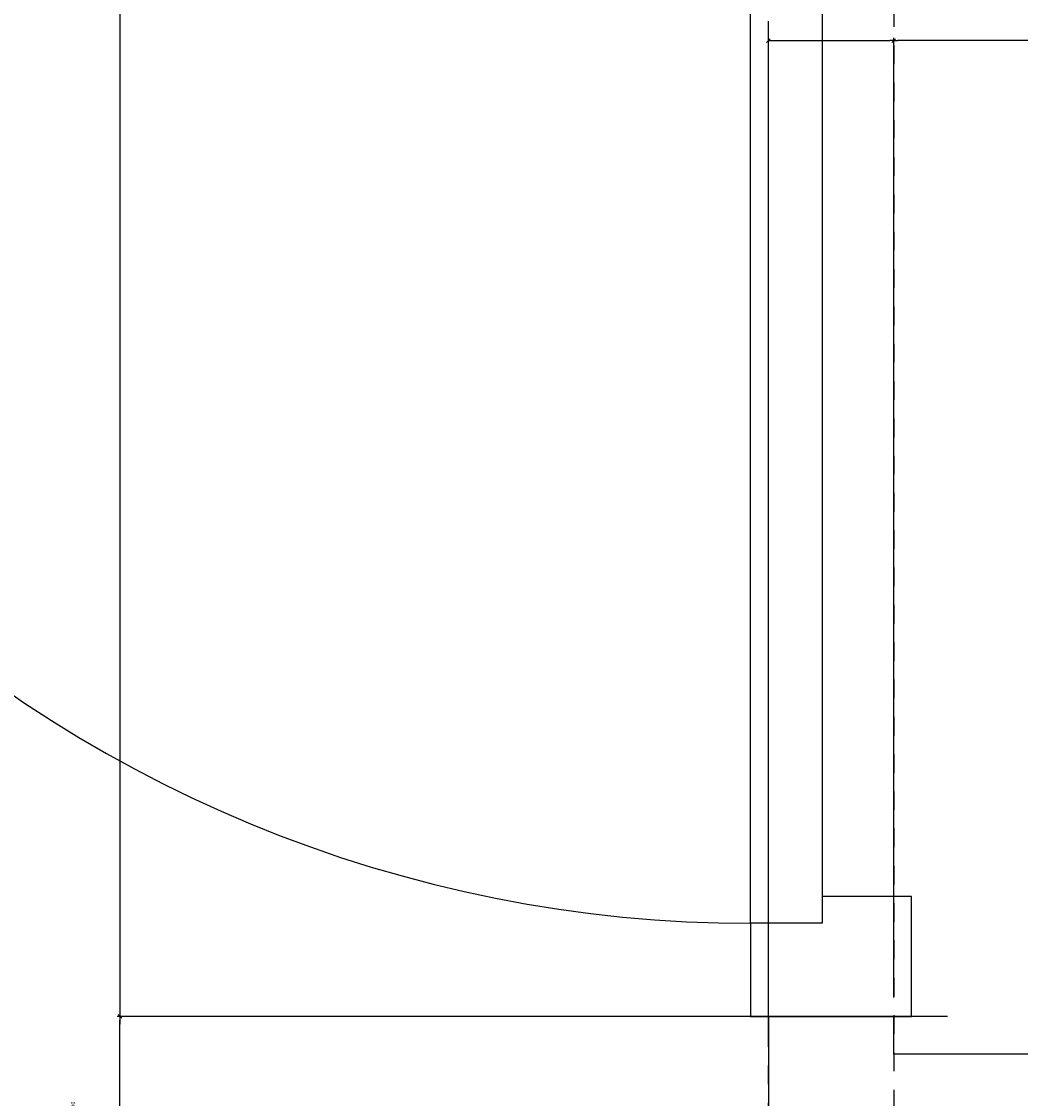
# Model space of a CAD drawing. Header units: millimetres. Extents: x -38031 to 110605, y -30229 to 92226.
# Tile 58 of 256: x 10890 to 11448, y 27430 to 28032. Entities that reach past the tile are written whole.
import ezdxf

# ---------------------------------------------------------------- set-up
doc = ezdxf.new("R2010")
doc.units = ezdxf.units.MM
doc.header["$LTSCALE"] = 50
doc.set_wipeout_variables(frame=1)
doc.linetypes.add('STYLE_01', pattern=[0.41664, 0.20828, -0.20836])
for name, color, linetype in [('AL$1A---_ALGEMEEN', 8, 'Continuous'), ('AT$1A---_TEKST025', 8, 'Continuous'), ('BOUWKUNDIG', 8, 'Continuous')]:
    doc.layers.add(name, color=color, linetype=linetype)
doc.styles.add('Arial', font='ARIAL.TTF')
doc.dimstyles.new('VyA', dxfattribs={"dimtxt": 2.272868, "dimasz": 2.120801, "dimexe": 1.5, "dimexo": 1.59, "dimgap": 0.5, "dimtad": 1, "dimdec": 0, "dimzin": 11, "dimtxsty": 'Arial', "dimblk": 'VW_SLASH', "dimcen": 0, "dimdle": 1, "dimazin": 0, "dimtfac": 0.8, "dimtdec": 0, "dimtix": 1, "dimtmove": 0, "dimatfit": 0, "dimldrblk": 'VW_FILLEDARROW', "dimfxl": 0, "dimfrac": 2, "dimtolj": 1, "dimtzin": 11, "dimarcsym": 0})

# ---------------------------------------------------------------- blocks, each defined once
blk = doc.blocks.new('32x_hout-mk 809-p')
at = {"color": 0}
blk.add_wipeout([(-20.71, -167), (-20.71, -100), (-110.71, -100), (-110.71, -167)], dxfattribs=at).dxf.layer = 'AL$1A---_ALGEMEEN'
at = {"layer": 'AL$1A---_ALGEMEEN', "color": 0}
blk.add_lwpolyline([(-20.71, -167), (-20.71, -100), (-110.71, -100), (-110.71, -167)], close=True, dxfattribs=at)
blk.add_lwpolyline([(399.63, -285.16), (384.86, -275.03), (369.84, -265.26), (354.59, -255.86), (339.11, -246.84), (323.41, -238.2), (307.51, -229.95), (291.41, -222.09), (275.12, -214.63), (258.65, -207.57), (242.02, -200.92), (225.22, -194.67), (208.28, -188.84), (191.2, -183.43), (173.99, -178.44), (156.67, -173.88), (139.24, -169.74), (121.71, -166.03), (104.1, -162.75), (86.41, -159.9), (68.65, -157.49), (50.85, -155.52), (33, -153.98), (15.11, -152.88), (-2.79, -152.22), (-20.71, -152), (-20.71, -882)], dxfattribs=at)
at = {"color": 0}
blk.add_wipeout([(-60.71, -152), (-20.71, -152), (-20.71, -882), (-60.71, -882)], dxfattribs=at).dxf.layer = 'AL$1A---_ALGEMEEN'
at = {"layer": 'AL$1A---_ALGEMEEN', "color": 0}
blk.add_lwpolyline([(-60.71, -152), (-20.71, -152), (-20.71, -882), (-60.71, -882)], close=True, dxfattribs=at)
blk = doc.blocks.new('VW_SLASH')
at = {"layer": 'AL$1A---_ALGEMEEN', "color": 0, "linetype": 'ByBlock', "lineweight": -2}
blk.add_line((0, 0), (-1, 0), dxfattribs=at)
at = {"layer": 'AL$1A---_ALGEMEEN', "color": 0, "linetype": 'ByBlock', "lineweight": 5}
blk.add_line((0.5, 0.5), (-0.5, -0.5), dxfattribs=at)
blk = doc.blocks.new('*D989')
at = {"layer": 'AL$1A---_ALGEMEEN', "color": 0, "lineweight": -2}
for p, q in [((-45053.69, -1110.92), (-45053.69, -552.5)), ((-44983.69, -1088.41), (-44983.69, -552.5)), ((-45051.57, -554), (-44985.81, -554))]:
    blk.add_line(p, q, dxfattribs=at)
at = {"layer": 'AL$1A---_ALGEMEEN', "color": 0, "lineweight": -2, "xscale": 2.12080078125, "yscale": 2.12080078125, "zscale": 2.12080078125, "rotation": 180}
blk.add_blockref('VW_SLASH', (-45053.69, -554), dxfattribs=at)
at = {"layer": 'AL$1A---_ALGEMEEN', "color": 0, "lineweight": -2, "xscale": 2.12080078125, "yscale": 2.12080078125, "zscale": 2.12080078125}
blk.add_blockref('VW_SLASH', (-44983.69, -554), dxfattribs=at)
at = {"layer": 'AT$1A---_TEKST025', "insert": (-45018.69, -527.84), "char_height": 2.273, "attachment_point": 5, "style": 'Arial'}
blk.add_mtext('\\A1;3500', dxfattribs=at)
blk = doc.blocks.new('VW_FILLEDARROW')
at = {"layer": 'AL$1A---_ALGEMEEN', "color": 0, "lineweight": -2}
blk.add_solid([(0, 0), (0.47, 0.47), (0.47, -0.47)], dxfattribs=at)
blk = doc.blocks.new('*D990')
at = {"layer": 'AL$1A---_ALGEMEEN', "color": 0, "lineweight": -2}
for p, q in [((-43913.69, -464.09), (-43913.69, -555.5)), ((-44983.69, -1088.41), (-44983.69, -552.5)), ((-43915.81, -554), (-44981.57, -554))]:
    blk.add_line(p, q, dxfattribs=at)
at = {"layer": 'AL$1A---_ALGEMEEN', "color": 0, "lineweight": -2, "xscale": 2.12080078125, "yscale": 2.12080078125, "zscale": 2.12080078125, "rotation": 180}
blk.add_blockref('VW_SLASH', (-44983.69, -554), dxfattribs=at)
at = {"layer": 'AL$1A---_ALGEMEEN', "color": 0, "lineweight": -2, "xscale": 2.12080078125, "yscale": 2.12080078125, "zscale": 2.12080078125}
blk.add_blockref('VW_SLASH', (-43913.69, -554), dxfattribs=at)
at = {"layer": 'AT$1A---_TEKST025', "insert": (-44448.69, -527.84), "char_height": 2.273, "attachment_point": 5, "style": 'Arial'}
blk.add_mtext('\\A1;53500', dxfattribs=at)
blk = doc.blocks.new('*D1000')
at = {"layer": 'AL$1A---_ALGEMEEN', "color": 0, "lineweight": -2}
for p, q in [((-45416, -262.88), (-45416, -260.76)), ((-44953.59, -265), (-45417.5, -265)), ((-45416, -265), (-45416, -1099)), ((-44953.59, -1099), (-45417.5, -1099)), ((-45416, -1101.13), (-45416, -1103.25))]:
    blk.add_line(p, q, dxfattribs=at)
at = {"layer": 'AL$1A---_ALGEMEEN', "color": 0, "lineweight": -2, "xscale": 2.12080078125, "yscale": 2.12080078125, "zscale": 2.12080078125}
for p, rotation in [((-45416, -265), 270), ((-45416, -1099), 90)]:
    blk.add_blockref('VW_SLASH', p, dxfattribs=dict(at, rotation=rotation))
at = {"layer": 'AT$1A---_TEKST025', "insert": (-45441, -2304.01), "char_height": 2.273, "attachment_point": 5, "rotation": 90, "style": 'Arial'}
blk.add_mtext('\\A1;41700', dxfattribs=at)
blk = doc.blocks.new('*D1001')
at = {"layer": 'AL$1A---_ALGEMEEN', "color": 0, "lineweight": -2}
for p, q in [((-45012.52, -1099), (-45417.5, -1099)), ((-45416, -1198.88), (-45416, -1101.13)), ((-45012.52, -1201), (-45417.5, -1201))]:
    blk.add_line(p, q, dxfattribs=at)
at = {"layer": 'AL$1A---_ALGEMEEN', "color": 0, "lineweight": -2, "xscale": 2.12080078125, "yscale": 2.12080078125, "zscale": 2.12080078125}
for p, rotation in [((-45416, -1099), 90), ((-45416, -1201), 270)]:
    blk.add_blockref('VW_SLASH', p, dxfattribs=dict(at, rotation=rotation))
at = {"layer": 'AT$1A---_TEKST025', "insert": (-45442.16, -1150), "char_height": 2.273, "attachment_point": 5, "rotation": 90, "style": 'Arial'}
blk.add_mtext('\\A1;5100', dxfattribs=at)
blk = doc.blocks.new('Group-40')
at = {"color": 0}
blk.add_wipeout([(-43913.69, -1190.004), (-43913.69, -1120.004), (-44983.69, -1120.004), (-44983.69, -1099.004), (-45053.69, -1099.004), (-45053.69, -1201.004), (-44983.69, -1201.004), (-44983.69, -1190.004)], dxfattribs=at).dxf.layer = 'AL$1A---_ALGEMEEN'
at = {"layer": 'AL$1A---_ALGEMEEN', "color": 0}
blk.add_lwpolyline([(-43913.69, -1190.004), (-43913.69, -1120.004), (-44983.69, -1120.004), (-44983.69, -1099.004), (-45053.69, -1099.004), (-45053.69, -1201.004), (-44983.69, -1201.004), (-44983.69, -1190.004)], close=True, dxfattribs=at)
at = {"layer": 'AL$1A---_ALGEMEEN', "color": 0, "rotation": 180}
blk.add_blockref('32x_hout-mk 809-p', (-45084.397, -1199.004), dxfattribs=at)
at = {"layer": 'AL$1A---_ALGEMEEN', "color": 0, "linetype": 'STYLE_01'}
blk.add_lwpolyline([(-45053.69, -265.004), (-44983.69, -265.004), (-44983.69, -2970.004), (-45053.69, -2970.004)], close=True, dxfattribs=at)
at = {"layer": 'AL$1A---_ALGEMEEN', "color": 0}
dim = blk.add_linear_dim(base=(-45416, -1099.004), p1=(-44952, -265.004), p2=(-44952, -1099.004), angle=90, dimstyle='VyA', override={"dimtxt": 2.272868, "dimgap": 25, "dimlfac": 50, "dimpost": '<>', "dimtxsty": 'Arial', "dimtix": 0, "dimtmove": 2}, dxfattribs=at)
dim.commit()
dim.dimension.update_dxf_attribs({"geometry": '*D1000', "text_midpoint": (-45441, -2304.012), "dimtype": 128})
for p1, picture, middle in [((-43913.69, -462.504), '*D990', (-44448.69, -527.838)), ((-45053.69, -1112.508), '*D989', (-45018.69, -527.838))]:
    dim = blk.add_linear_dim(base=(-44983.69, -553.999), p1=p1, p2=(-44983.69, -1090.004), dimstyle='VyA', override={"dimtxt": 2.272868, "dimgap": 25, "dimlfac": 50, "dimpost": '<>', "dimtxsty": 'Arial', "dimtmove": 2}, dxfattribs=at)
    dim.commit()
    dim.dimension.update_dxf_attribs({"geometry": picture, "text_midpoint": middle})
dim = blk.add_linear_dim(base=(-45416, -1099.004), p1=(-45010.931, -1201.004), p2=(-45010.931, -1099.004), angle=90, dimstyle='VyA', override={"dimtxt": 2.272868, "dimgap": 25, "dimlfac": 50, "dimpost": '<>', "dimtxsty": 'Arial', "dimtmove": 2}, dxfattribs=at)
dim.commit()
dim.dimension.update_dxf_attribs({"geometry": '*D1001', "text_midpoint": (-45442.16, -1150.004)})
blk = doc.blocks.new('200254 W 211 30-06-2008')
at = {"layer": 'AL$1A---_ALGEMEEN', "xscale": 0.02, "yscale": 0.02, "zscale": 0.02}
blk.add_blockref('Group-40', (20161.969, 3587.445), dxfattribs=at)

msp = doc.modelspace()

# ---------------------------------------------------------------- block references
at = {"layer": 'BOUWKUNDIG', "xscale": 50, "yscale": 50, "zscale": 50}
msp.add_blockref('200254 W 211 30-06-2008', (-951737.46, -150797.26), dxfattribs=at)

doc.saveas('drawing.dxf')
